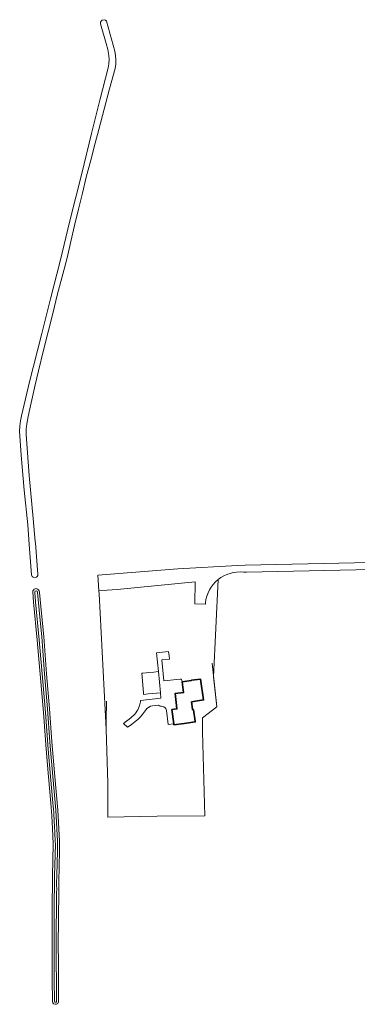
# Model space of a CAD drawing. Header units: metres. Extents: x 201541 to 204988, y 387833 to 394342.
# Tile 209 of 214: x 203119 to 203257, y 393116 to 393518. Entities that reach past the tile are written whole.
import ezdxf

# ---------------------------------------------------------------- set-up
doc = ezdxf.new("R2010")
doc.units = ezdxf.units.M
for name, color, linetype, lineweight in [('B-WE-GR-GRAS-GV', 60, 'Continuous', 13), ('B-WE-IE-TERREINAFSCHEIDING_KUNSTMATIG_HEKWERK-G', 20, 'IE-TERREINAFSCHEIDING-KUNSTMATIG', 18), ('B-WE-IE-TERREINAFSCHEIDING_KUNSTMATIG_MUUR-G', 90, 'IE-TERREINAFSCHEIDING-KUNSTMATIG-DICHT', 18), ('B-WE-OG-BEBOUWING-GV', 7, 'Continuous', 35), ('B-WE-OG-TERREIN_ERF-GV', 7, 'Continuous', 18), ('B-WE-OG-WATER-GV', 130, 'Continuous', 18), ('B-WE-OG-WATER_SLOOT-GV', 120, 'Continuous', 18)]:
    doc.layers.add(name, color=color, linetype=linetype, lineweight=lineweight)
doc.linetypes.add('IE-TERREINAFSCHEIDING-KUNSTMATIG', pattern='A,4,[82,NLCS.SHX,S=0.75,R=90,X=0,Y=0],4,-2', length=10)
doc.linetypes.add('IE-TERREINAFSCHEIDING-KUNSTMATIG-DICHT', pattern='A,8,-1,[82,NLCS.SHX,S=0.75,R=90,X=0,Y=0],-1', length=10)

msp = doc.modelspace()

# ---------------------------------------------------------------- linework, layer by layer
at = {"layer": 'B-WE-GR-GRAS-GV'}
for points in [[(203154.419, 393517.52), (203157.833, 393505.207), (203158.169, 393503.481), (203158.31, 393501.715), (203158.253, 393499.944), (203157.996, 393498.189), (203155.751, 393489.868), (203151.305, 393473.261), (203149.838, 393467.638), (203148.037, 393460.656), (203146.217, 393453.689), (203144.704, 393447.158), (203143.053, 393440.653), (203141.44, 393434.024), (203139.929, 393427.364), (203138.344, 393420.71), (203136.558, 393414.113), (203134.416, 393406.094), (203132.482, 393398.018), (203130.596, 393390.494), (203128.726, 393382.972), (203126.673, 393374.6), (203125.32, 393368.857), (203124.169, 393363.963), (203123.031, 393359.077), (203122.397, 393355.956), (203121.806, 393352.856), (203121.629, 393350.677), (203121.652, 393348.475), (203122.834, 393331.834), (203124.417, 393314.15), (203125.325, 393304.816), (203125.35, 393304.187), (203126.379, 393291.39), (203126.313, 393290.895), (203126.106, 393290.548), (203125.833, 393290.249), (203125.182, 393290.014), (203124.464, 393290.167), (203124.024, 393290.556), (203123.793, 393291.146), (203122.799, 393303.569), (203122.21, 393311.552), (203120.767, 393325.848), (203119.602, 393340.117), (203118.924, 393349.861), (203118.953, 393352.004), (203119.222, 393354.142), (203119.719, 393356.192), (203122.955, 393370.067), (203127.942, 393389.879), (203131.521, 393403.93), (203135.507, 393419.459), (203139.487, 393435.891), (203144.347, 393455.192), (203148.384, 393471.622), (203151.735, 393485.216), (203155.201, 393498.411), (203155.494, 393500.099), (203155.593, 393501.8), (203155.5, 393503.501), (203155.09, 393505.919), (203154.354, 393508.312), (203152.084, 393516.375), (203152.089, 393517.036), (203152.325, 393517.508), (203152.718, 393517.94), (203153.465, 393518.097), (203154.124, 393517.85)], [(203132.358, 393116.961), (203132.214, 393125.8), (203132.253, 393138.829), (203132.184, 393153.972), (203132.375, 393168.058), (203132.692, 393181.192), (203132.553, 393184.302), (203132.384, 393187.439), (203132.103, 393192.659), (203131.73, 393197.863), (203130.682, 393208.627), (203129.744, 393219.868), (203128.641, 393234.862), (203127.547, 393247.496), (203126.131, 393264.461), (203124.53, 393280.056), (203124.32, 393284.242), (203124.37, 393284.576), (203124.532, 393284.919), (203124.896, 393285.303), (203125.3, 393285.485), (203125.714, 393285.526), (203126.22, 393285.374), (203126.604, 393285.081), (203126.877, 393284.677), (203127.102, 393284.008), (203127.86, 393275.327), (203128.791, 393265.956), (203129.909, 393250.732), (203131.208, 393236.516), (203132.16, 393222.905), (203133.329, 393208.809), (203134.502, 393195.018), (203135.222, 393182.286), (203135.198, 393177.561), (203135.146, 393172.854), (203134.909, 393164.753), (203134.932, 393162.241), (203134.905, 393161.671), (203134.706, 393139.519), (203134.768, 393133.157), (203134.83, 393124.46), (203134.854, 393117.195), (203134.84, 393116.602), (203134.516, 393115.99), (203134.049, 393115.684), (203133.405, 393115.622), (203132.826, 393115.882), (203132.498, 393116.281)]]:
    msp.add_lwpolyline(points, close=True, dxfattribs=at)
for points in [[(203200.187, 393289.213), (203198.329, 393249.464), (203199.662, 393237.194), (203193.738, 393232.779), (203193.755, 393227.066), (203194.698, 393192.709), (203175.194, 393192.52), (203154.991, 393192.182), (203154.985, 393205.858), (203154.332, 393228.112), (203151.495, 393283.435), (203151.395, 393284.652), (203150.874, 393290.972), (203183.7, 393293.675), (203208.096, 393294.985), (203211.276, 393295.156), (203268.886, 393296.378)], [(203350.845, 393295.144), (203350.798, 393295.611), (203269.347, 393293.525), (203211.788, 393292.321), (203210.545, 393292.311)]]:
    msp.add_lwpolyline(points, dxfattribs=at)
msp.add_lwpolyline([(203210.545, 393292.311, 0.1963606), (203200.187, 393289.213)], format="xyb", dxfattribs=at)
at = {"layer": 'B-WE-IE-TERREINAFSCHEIDING_KUNSTMATIG_HEKWERK-G'}
msp.add_lwpolyline([(203182.035, 393230.209), (203179.72, 393229.931)], dxfattribs=at)
at = {"layer": 'B-WE-IE-TERREINAFSCHEIDING_KUNSTMATIG_MUUR-G'}
msp.add_lwpolyline([(203197.725, 393255.023), (203199.662, 393237.194), (203193.738, 393232.779), (203193.755, 393227.066), (203194.698, 393192.709), (203175.194, 393192.52), (203154.991, 393192.182), (203154.985, 393205.858), (203154.332, 393228.112), (203154.307, 393231.556), (203154.44, 393239.544)], dxfattribs=at)
at = {"layer": 'B-WE-OG-BEBOUWING-GV'}
msp.add_lwpolyline([(203189.301, 393239.299), (203194.246, 393240.041), (203192.963, 393248.593), (203189.239, 393248.057), (203189.255, 393247.945), (203185.393, 393247.388), (203186.018, 393243.042), (203182.531, 393242.604), (203182.983, 393239.009), (203183.327, 393236.345), (203181.295, 393236.089), (203182.035, 393230.209), (203182.076, 393229.884), (203186.223, 393230.431), (203190.814, 393231.036), (203190.758, 393231.418), (203190.08, 393236.052), (203189.694, 393235.995), (203189.663, 393236.253)], close=True, dxfattribs=at)
at = {"layer": 'B-WE-OG-TERREIN_ERF-GV'}
for points in [[(203190.597, 393279.358), (203190.752, 393288.292), (203158.847, 393285.215), (203152.655, 393284.747), (203151.395, 393284.652), (203151.495, 393283.435), (203154.332, 393228.112), (203154.985, 393205.858), (203154.991, 393192.182), (203175.194, 393192.52), (203194.698, 393192.709), (203193.755, 393227.066), (203193.738, 393232.779), (203199.662, 393237.194), (203198.329, 393249.464), (203200.187, 393289.213)], [(203194.96, 393279.749), (203194.957, 393279.252), (203190.597, 393279.358)], [(203179.025, 393235.715), (203179.72, 393229.931), (203182.035, 393230.209), (203181.295, 393236.089), (203183.327, 393236.345), (203182.983, 393239.009), (203182.531, 393242.604), (203186.018, 393243.042), (203185.393, 393247.388), (203185.227, 393248.539), (203184.599, 393248.481), (203177.892, 393247.861), (203177.1, 393256.433), (203180.263, 393256.725), (203180.116, 393258.024), (203179.912, 393259.836), (203174.91, 393259.272), (203175.738, 393251.629), (203176.526, 393242.944), (203176.722, 393240.789), (203168.36, 393239.874)], [(203168.36, 393239.874), (203176.722, 393240.789), (203176.526, 393242.944), (203171.546, 393242.493), (203169.661, 393242.322), (203169.613, 393242.891), (203168.929, 393251.012), (203169.304, 393251.046), (203170.759, 393251.178), (203171.722, 393251.265), (203173.833, 393251.456), (203175.656, 393251.622), (203175.738, 393251.629), (203174.91, 393259.272), (203179.912, 393259.836), (203180.116, 393258.024), (203180.263, 393256.725), (203177.1, 393256.433), (203177.892, 393247.861), (203184.599, 393248.481), (203185.227, 393248.539), (203185.393, 393247.388)], [(203185.393, 393247.388), (203189.255, 393247.945), (203189.239, 393248.057), (203192.963, 393248.593), (203194.246, 393240.041), (203189.301, 393239.299), (203189.663, 393236.253), (203189.694, 393235.995), (203190.08, 393236.052), (203190.758, 393231.418), (203190.814, 393231.036), (203186.223, 393230.431), (203182.076, 393229.884), (203182.035, 393230.209), (203179.72, 393229.931), (203179.025, 393235.715)], [(203168.321, 393238.692), (203167.847, 393237.379)], [(203167.847, 393237.379), (203168.321, 393238.692)], [(203170.697, 393236.08), (203170.978, 393236.495), (203172.481, 393237.511), (203173.287, 393237.576), (203175.762, 393237.87)], [(203175.762, 393237.87), (203173.287, 393237.576), (203172.481, 393237.511), (203170.978, 393236.495), (203170.697, 393236.08)], [(203164.459, 393232.748), (203161.474, 393230.462), (203163.04, 393228.938)], [(203163.04, 393228.938), (203161.474, 393230.462), (203164.459, 393232.748)]]:
    msp.add_lwpolyline(points, dxfattribs=at)
for points in [[(203200.187, 393289.213, 0.1963958), (203194.96, 393279.749)], [(203168.36, 393239.874, -0.1565115), (203168.321, 393238.692)], [(203168.321, 393238.692, 0.1565115), (203168.36, 393239.874)], [(203163.04, 393228.938, 0.1122401), (203170.697, 393236.08)], [(203170.697, 393236.08, -0.1122401), (203163.04, 393228.938)], [(203167.847, 393237.379, -0.1437887), (203164.459, 393232.748)], [(203164.459, 393232.748, 0.1437887), (203167.847, 393237.379)], [(203175.762, 393237.87, 0.0920485), (203177.349, 393237.384)], [(203177.349, 393237.384, -0.0920485), (203175.762, 393237.87)], [(203177.349, 393237.384, -0.3470844), (203179.025, 393235.715)], [(203179.025, 393235.715, 0.3470844), (203177.349, 393237.384)]]:
    msp.add_lwpolyline(points, format="xyb", dxfattribs=at)
at = {"layer": 'B-WE-OG-WATER-GV'}
for points in [[(203126.251, 393284.116, 0.8635179), (203125.138, 393284.089)], [(203132.564, 393197.933, -0.0090146), (203133.22, 393187.484)], [(203133.22, 393187.484, -0.0047397), (203133.53, 393181.201)], [(203134.308, 393172.871, 0.0031916), (203134.384, 393182.265)], [(203133.199, 393116.757, 0.5986612), (203134.017, 393116.638)]]:
    msp.add_lwpolyline(points, format="xyb", dxfattribs=at)
for points in [[(203125.138, 393284.089), (203125.365, 393280.122), (203126.965, 393264.538), (203128.381, 393247.567), (203129.475, 393234.929), (203130.579, 393219.934), (203131.516, 393208.703), (203132.564, 393197.933)], [(203134.384, 393182.265), (203133.666, 393194.959), (203132.494, 393208.739), (203131.325, 393222.841), (203130.373, 393236.448), (203129.074, 393250.663), (203127.957, 393265.884), (203127.026, 393275.25), (203126.251, 393284.116)], [(203133.53, 393181.201), (203133.212, 393168.042), (203133.022, 393153.968), (203133.091, 393138.83), (203133.052, 393125.806), (203133.199, 393116.757)], [(203134.017, 393116.638), (203133.993, 393124.456), (203133.931, 393133.15), (203133.869, 393139.519), (203134.067, 393161.695), (203134.094, 393162.257), (203134.072, 393164.761), (203134.308, 393172.871)]]:
    msp.add_lwpolyline(points, dxfattribs=at)
at = {"layer": 'B-WE-OG-WATER_SLOOT-GV'}
msp.add_lwpolyline([(203126.877, 393284.677), (203126.604, 393285.081), (203126.22, 393285.374), (203125.714, 393285.526), (203125.3, 393285.485), (203124.896, 393285.303), (203124.532, 393284.919), (203124.37, 393284.576), (203124.32, 393284.242), (203124.53, 393280.056), (203126.131, 393264.461), (203127.547, 393247.496), (203128.641, 393234.862), (203129.744, 393219.868), (203130.682, 393208.627), (203131.73, 393197.863), (203132.103, 393192.659), (203132.384, 393187.439), (203132.553, 393184.302), (203132.692, 393181.192), (203132.375, 393168.058), (203132.184, 393153.972), (203132.253, 393138.829), (203132.214, 393125.8), (203132.358, 393116.961), (203132.498, 393116.281), (203132.826, 393115.882), (203133.405, 393115.622), (203134.049, 393115.684), (203134.516, 393115.99), (203134.84, 393116.602), (203134.854, 393117.195), (203134.83, 393124.46), (203134.768, 393133.157), (203134.706, 393139.519), (203134.905, 393161.671), (203134.932, 393162.241), (203134.909, 393164.753), (203135.146, 393172.854), (203135.198, 393177.561), (203135.222, 393182.286), (203134.502, 393195.018), (203133.329, 393208.809), (203132.16, 393222.905), (203131.208, 393236.516), (203129.909, 393250.732), (203128.791, 393265.956), (203127.86, 393275.327), (203127.102, 393284.008)], close=True, dxfattribs=at)
for points in [[(203125.138, 393284.089, -0.8635179), (203126.251, 393284.116)], [(203133.22, 393187.484, 0.0090146), (203132.564, 393197.933)], [(203133.53, 393181.201, 0.0047397), (203133.22, 393187.484)], [(203134.384, 393182.265, -0.0031916), (203134.308, 393172.871)], [(203134.017, 393116.638, -0.5986612), (203133.199, 393116.757)]]:
    msp.add_lwpolyline(points, format="xyb", dxfattribs=at)
for points in [[(203132.564, 393197.933), (203131.516, 393208.703), (203130.579, 393219.934), (203129.475, 393234.929), (203128.381, 393247.567), (203126.965, 393264.538), (203125.365, 393280.122), (203125.138, 393284.089)], [(203126.251, 393284.116), (203127.026, 393275.25), (203127.957, 393265.884), (203129.074, 393250.663), (203130.373, 393236.448), (203131.325, 393222.841), (203132.494, 393208.739), (203133.666, 393194.959), (203134.384, 393182.265)], [(203133.199, 393116.757), (203133.052, 393125.806), (203133.091, 393138.83), (203133.022, 393153.968), (203133.212, 393168.042), (203133.53, 393181.201)], [(203134.308, 393172.871), (203134.072, 393164.761), (203134.094, 393162.257), (203134.067, 393161.695), (203133.869, 393139.519), (203133.931, 393133.15), (203133.993, 393124.456), (203134.017, 393116.638)]]:
    msp.add_lwpolyline(points, dxfattribs=at)

doc.saveas('drawing.dxf')
